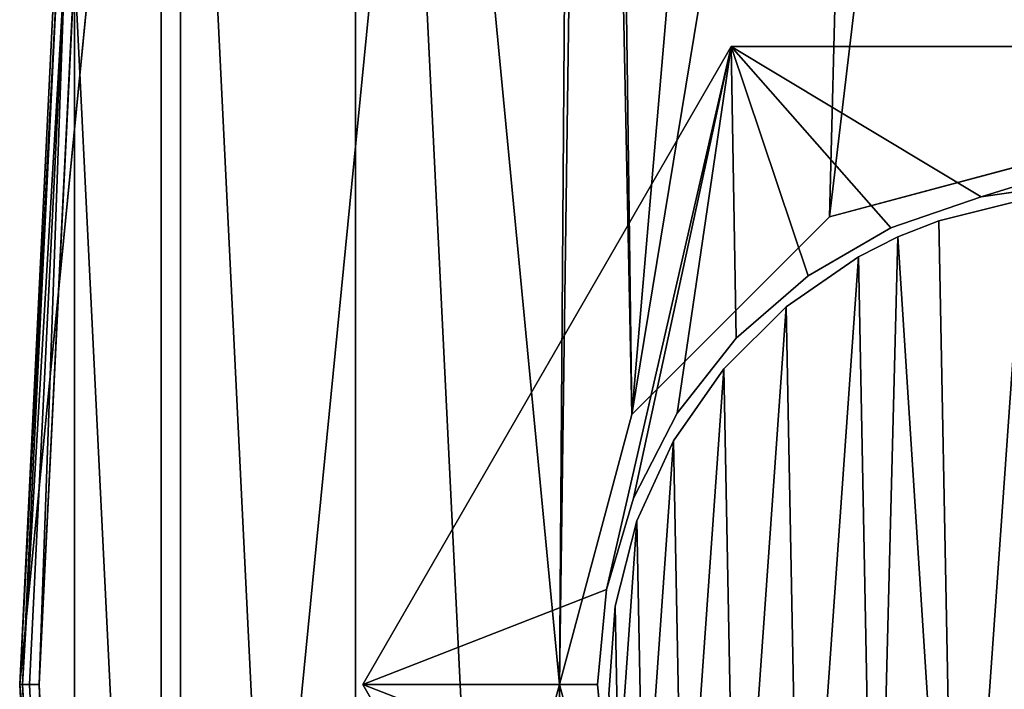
# Model space of a CAD drawing. Extents: x 1 to 151, y 1 to 151.
# Tile 14 of 256: x 0.75 to 10.78, y 75.7 to 82.52. Entities that reach past the tile are written whole.
import ezdxf

# ---------------------------------------------------------------- set-up
doc = ezdxf.new("R2010")
doc.units = 0
doc.header["$LTSCALE"] = 25.4
doc.layers.get('0').update_dxf_attribs({"color": 13, "linetype": 'CONTINUOUS'})

# ---------------------------------------------------------------- blocks, each defined once
blk = doc.blocks.new('MONTERREY-LED-9507_STL_1')
at = {"color": 250}
for p, q in [((2.191, 90.382), (0.75, 75.75)), ((2.191, 90.382), (0.75, 75.75)), ((0.75, 75.75, 15.3), (1.111, 83.101, 15.3)), ((1.111, 83.101, 15.3), (0.75, 75.75)), ((1.111, 83.101, 15.3), (0.75, 75.75)), ((0.75, 75.75, 15.3), (1.111, 83.101, 15.3)), ((1.138, 83.099, 15.4), (0.777, 75.75, 15.4)), ((1.138, 83.099, 15.4), (0.777, 75.75, 15.4)), ((1.211, 83.091, 15.473), (0.85, 75.75, 15.473)), ((1.211, 83.091, 15.473), (0.85, 75.75, 15.473)), ((1.31, 83.082, 15.5), (0.95, 75.75, 15.5)), ((1.31, 83.082, 15.5), (0.95, 75.75, 15.5)), ((9.002, 80.513, 15.5), (11.752, 81.25, 15.5)), ((11.752, 81.25), (9.002, 80.513)), ((9.002, 80.513, 15.5), (11.752, 81.25, 15.5)), ((11.752, 81.25), (9.002, 80.513)), ((6.989, 78.5, 15.5), (9.002, 80.513, 15.5)), ((9.002, 80.513), (6.989, 78.5)), ((6.989, 78.5, 15.5), (9.002, 80.513, 15.5)), ((9.002, 80.513), (6.989, 78.5)), ((9.002, 80.513, 15.5), (9.002, 80.513)), ((9.002, 80.513, 15.5), (9.002, 80.513)), ((6.252, 75.75, 15.5), (6.989, 78.5, 15.5)), ((6.989, 78.5), (6.252, 75.75)), ((6.252, 75.75, 15.5), (6.989, 78.5, 15.5)), ((6.989, 78.5), (6.252, 75.75)), ((6.989, 78.5, 15.5), (6.989, 78.5)), ((6.989, 78.5, 15.5), (6.989, 78.5)), ((1.111, 68.399, 15.3), (0.75, 75.75)), ((0.75, 75.75), (2.191, 61.118)), ((1.111, 68.399, 15.3), (0.75, 75.75, 15.3)), ((0.75, 75.75, 15.3), (0.75, 75.75)), ((1.111, 68.399, 15.3), (0.75, 75.75)), ((0.75, 75.75, 15.3), (0.75, 75.75)), ((0.75, 75.75), (2.191, 61.118)), ((0.75, 75.75, 15.3), (0.777, 75.75, 15.4)), ((1.111, 68.399, 15.3), (0.75, 75.75, 15.3)), ((0.75, 75.75, 15.3), (0.777, 75.75, 15.4)), ((0.777, 75.75, 15.4), (0.85, 75.75, 15.473)), ((0.777, 75.75, 15.4), (1.138, 68.401, 15.4)), ((0.777, 75.75, 15.4), (0.85, 75.75, 15.473)), ((0.777, 75.75, 15.4), (1.138, 68.401, 15.4)), ((0.85, 75.75, 15.473), (0.95, 75.75, 15.5)), ((0.85, 75.75, 15.473), (1.211, 68.409, 15.473)), ((0.85, 75.75, 15.473), (0.95, 75.75, 15.5)), ((0.85, 75.75, 15.473), (1.211, 68.409, 15.473)), ((0.95, 75.75, 15.5), (1.31, 68.418, 15.5)), ((0.95, 75.75, 15.5), (1.31, 68.418, 15.5)), ((6.989, 73, 15.5), (6.252, 75.75, 15.5)), ((6.252, 75.75), (6.989, 73)), ((6.252, 75.75, 15.5), (6.252, 75.75)), ((6.252, 75.75, 15.5), (6.252, 75.75)), ((6.989, 73, 15.5), (6.252, 75.75, 15.5)), ((6.252, 75.75), (6.989, 73))]:
    blk.add_line(p, q, dxfattribs=at)
at = {"color": 9}
for p, q in [((8, 82.25, 18.5), (4.247, 75.75, 18.5)), ((4.247, 75.75, 15.5), (8, 82.25, 15.5)), ((8, 82.25, 18.5), (4.247, 75.75, 18.5)), ((4.247, 75.75, 15.5), (8, 82.25, 15.5)), ((15.505, 82.25, 18.5), (8, 82.25, 18.5)), ((8, 82.25, 15.5), (15.505, 82.25, 15.5)), ((15.505, 82.25, 18.5), (8, 82.25, 18.5)), ((8, 82.25, 15.5), (15.505, 82.25, 15.5)), ((8, 82.25, 15.5), (8, 82.25, 18.5)), ((8, 82.25, 15.5), (8, 82.25, 18.5)), ((10.547, 80.719, 18.5), (11.509, 80.858, 18.5)), ((11.509, 80.858, 15.5), (10.547, 80.719, 15.5)), ((11.509, 80.858, 15.5), (10.547, 80.719, 15.5)), ((10.547, 80.719, 18.5), (11.509, 80.858, 18.5)), ((9.628, 80.401, 18.5), (10.547, 80.719, 18.5)), ((10.547, 80.719, 15.5), (9.628, 80.401, 15.5)), ((10.547, 80.719, 15.5), (9.628, 80.401, 15.5)), ((9.628, 80.401, 18.5), (10.547, 80.719, 18.5)), ((10.116, 80.475, 19.009), (10.986, 80.691, 19.009)), ((10.986, 80.691, 9.009), (10.116, 80.475, 9.009)), ((10.116, 80.475, 19.009), (10.986, 80.691, 19.009)), ((10.986, 80.691, 9.009), (10.116, 80.475, 9.009)), ((10.547, 80.719, 15.5), (10.547, 80.719, 18.5)), ((10.547, 80.719, 15.5), (10.547, 80.719, 18.5)), ((9.699, 80.309, 19.009), (10.116, 80.475, 19.009)), ((10.116, 80.475, 9.009), (9.699, 80.309, 9.009)), ((9.699, 80.309, 19.009), (10.116, 80.475, 19.009)), ((10.116, 80.475, 9.009), (9.699, 80.309, 9.009)), ((10.116, 80.475, 19.009), (10.116, 80.475, 9.009)), ((10.116, 80.475, 19.009), (10.116, 80.475, 9.009)), ((8.786, 79.915, 18.5), (9.628, 80.401, 18.5)), ((9.628, 80.401, 15.5), (8.786, 79.915, 15.5)), ((9.628, 80.401, 15.5), (8.786, 79.915, 15.5)), ((8.786, 79.915, 18.5), (9.628, 80.401, 18.5)), ((9.628, 80.401, 15.5), (9.628, 80.401, 18.5)), ((9.628, 80.401, 15.5), (9.628, 80.401, 18.5)), ((9.699, 80.309, 9.009), (9.299, 80.107, 9.009)), ((9.299, 80.107, 19.009), (9.699, 80.309, 19.009)), ((9.299, 80.107, 19.009), (9.699, 80.309, 19.009)), ((9.699, 80.309, 9.009), (9.299, 80.107, 9.009)), ((9.699, 80.309, 9.009), (9.699, 80.309, 19.009)), ((9.699, 80.309, 9.009), (9.699, 80.309, 19.009)), ((8.561, 79.599, 19.009), (9.299, 80.107, 19.009)), ((9.299, 80.107, 9.009), (8.561, 79.599, 9.009)), ((8.561, 79.599, 19.009), (9.299, 80.107, 19.009)), ((9.299, 80.107, 9.009), (8.561, 79.599, 9.009)), ((9.299, 80.107, 19.009), (9.299, 80.107, 9.009)), ((9.299, 80.107, 19.009), (9.299, 80.107, 9.009)), ((8.052, 79.279, 18.5), (8.786, 79.915, 18.5)), ((8.786, 79.915, 15.5), (8.052, 79.279, 15.5)), ((8.786, 79.915, 15.5), (8.052, 79.279, 15.5)), ((8.052, 79.279, 18.5), (8.786, 79.915, 18.5)), ((8.786, 79.915, 15.5), (8.786, 79.915, 18.5)), ((8.786, 79.915, 15.5), (8.786, 79.915, 18.5)), ((7.925, 78.967, 19.009), (8.561, 79.599, 19.009)), ((8.561, 79.599, 9.009), (7.925, 78.967, 9.009)), ((7.925, 78.967, 19.009), (8.561, 79.599, 19.009)), ((8.561, 79.599, 9.009), (7.925, 78.967, 9.009)), ((8.561, 79.599, 19.009), (8.561, 79.599, 9.009)), ((8.561, 79.599, 19.009), (8.561, 79.599, 9.009)), ((7.451, 78.515, 18.5), (8.052, 79.279, 18.5)), ((8.052, 79.279, 15.5), (7.451, 78.515, 15.5)), ((8.052, 79.279, 15.5), (7.451, 78.515, 15.5)), ((7.451, 78.515, 18.5), (8.052, 79.279, 18.5)), ((8.052, 79.279, 15.5), (8.052, 79.279, 18.5)), ((8.052, 79.279, 15.5), (8.052, 79.279, 18.5)), ((7.412, 78.232, 19.009), (7.925, 78.967, 19.009)), ((7.925, 78.967, 9.009), (7.412, 78.232, 9.009)), ((7.412, 78.232, 19.009), (7.925, 78.967, 19.009)), ((7.925, 78.967, 9.009), (7.412, 78.232, 9.009)), ((7.925, 78.967, 19.009), (7.925, 78.967, 9.009)), ((7.925, 78.967, 19.009), (7.925, 78.967, 9.009)), ((7.005, 77.65, 18.5), (7.451, 78.515, 18.5)), ((7.451, 78.515, 15.5), (7.005, 77.65, 15.5)), ((7.451, 78.515, 15.5), (7.005, 77.65, 15.5)), ((7.005, 77.65, 18.5), (7.451, 78.515, 18.5)), ((7.451, 78.515, 15.5), (7.451, 78.515, 18.5)), ((7.451, 78.515, 15.5), (7.451, 78.515, 18.5)), ((7.038, 77.417, 19.009), (7.412, 78.232, 19.009)), ((7.412, 78.232, 9.009), (7.038, 77.417, 9.009)), ((7.038, 77.417, 19.009), (7.412, 78.232, 19.009)), ((7.412, 78.232, 9.009), (7.038, 77.417, 9.009)), ((7.412, 78.232, 19.009), (7.412, 78.232, 9.009)), ((7.412, 78.232, 19.009), (7.412, 78.232, 9.009)), ((6.731, 76.718, 18.5), (7.005, 77.65, 18.5)), ((7.005, 77.65, 15.5), (6.731, 76.718, 15.5)), ((7.005, 77.65, 15.5), (6.731, 76.718, 15.5)), ((6.731, 76.718, 18.5), (7.005, 77.65, 18.5)), ((7.005, 77.65, 15.5), (7.005, 77.65, 18.5)), ((7.005, 77.65, 15.5), (7.005, 77.65, 18.5)), ((6.817, 76.548, 19.009), (7.038, 77.417, 19.009)), ((7.038, 77.417, 9.009), (6.817, 76.548, 9.009)), ((6.817, 76.548, 19.009), (7.038, 77.417, 19.009)), ((7.038, 77.417, 9.009), (6.817, 76.548, 9.009)), ((7.038, 77.417, 19.009), (7.038, 77.417, 9.009)), ((7.038, 77.417, 19.009), (7.038, 77.417, 9.009)), ((6.639, 75.75, 18.5), (6.731, 76.718, 18.5)), ((6.731, 76.718, 15.5), (6.639, 75.75, 15.5)), ((6.731, 76.718, 15.5), (6.639, 75.75, 15.5)), ((6.639, 75.75, 18.5), (6.731, 76.718, 18.5)), ((6.731, 76.718, 15.5), (6.731, 76.718, 18.5)), ((6.731, 76.718, 15.5), (6.731, 76.718, 18.5)), ((6.753, 75.654, 19.009), (6.817, 76.548, 19.009)), ((6.817, 76.548, 9.009), (6.753, 75.654, 9.009)), ((6.753, 75.654, 19.009), (6.817, 76.548, 19.009)), ((6.817, 76.548, 9.009), (6.753, 75.654, 9.009)), ((6.817, 76.548, 19.009), (6.817, 76.548, 9.009)), ((6.817, 76.548, 19.009), (6.817, 76.548, 9.009)), ((4.247, 75.75, 18.5), (8, 69.25, 18.5)), ((8, 69.25, 15.5), (4.247, 75.75, 15.5)), ((4.247, 75.75, 15.5), (4.247, 75.75, 18.5)), ((4.247, 75.75, 18.5), (8, 69.25, 18.5)), ((4.247, 75.75, 15.5), (4.247, 75.75, 18.5)), ((8, 69.25, 15.5), (4.247, 75.75, 15.5)), ((6.731, 74.782, 18.5), (6.639, 75.75, 18.5)), ((6.639, 75.75, 15.5), (6.731, 74.782, 15.5)), ((6.639, 75.75, 18.5), (6.639, 75.75, 15.5)), ((6.639, 75.75, 15.5), (6.731, 74.782, 15.5)), ((6.639, 75.75, 18.5), (6.639, 75.75, 15.5)), ((6.731, 74.782, 18.5), (6.639, 75.75, 18.5))]:
    blk.add_line(p, q, dxfattribs=at)
at = {"color": 250}
mesh = blk.add_polyface(dxfattribs=at)
corners = [(6.252, 75.75), (6.459, 47.049), (2.191, 61.118), (6.989, 73), (13.39, 34.082), (9.002, 70.987), (11.752, 70.25), (14.502, 70.987), (22.717, 22.717), (16.516, 73), (17.252, 75.75), (22.717, 128.783), (34.082, 138.11), (34.082, 13.39), (47.049, 145.041), (47.049, 6.459), (61.118, 149.309), (61.118, 2.191), (75.75, 150.75), (75.75, 0.75), (90.382, 149.309), (90.382, 2.191), (102.249, 131.173), (104.451, 145.041), (102.986, 133.924), (104.999, 135.937), (107.749, 136.674), (117.418, 138.11), (110.499, 135.937), (112.512, 133.924), (113.249, 131.173), (113.249, 20.327), (102.249, 20.327), (104.451, 6.459), (102.986, 17.576), (104.999, 15.563), (107.749, 14.826), (117.418, 13.39), (110.499, 15.563), (112.512, 17.576), (128.783, 128.783), (128.783, 22.717), (138.11, 117.418), (138.11, 34.082), (145.041, 104.451), (145.041, 47.049), (149.309, 90.382), (149.309, 61.118), (150.75, 75.75), (102.986, 128.424), (102.986, 23.076), (104.999, 126.41), (104.999, 25.09), (107.749, 125.674), (107.749, 25.827), (110.499, 126.41), (110.499, 25.09), (112.512, 128.424), (112.512, 23.076), (2.191, 90.382), (0.75, 75.75), (6.459, 104.451), (6.989, 78.5), (13.39, 117.418), (9.002, 80.513), (11.752, 81.25), (14.502, 80.513), (16.516, 78.5)]
mesh.append_faces([[corners[k] for k in face] for face in [(47, 46, 48), (59, 2, 60)]], dxfattribs={"vtx0": -1, "color": 250})
mesh.append_faces([[corners[k] for k in face] for face in [(1, 3, 4), (4, 7, 8), (8, 12, 13), (13, 14, 15), (15, 16, 17), (17, 18, 19), (19, 20, 21), (22, 23, 24), (24, 23, 25), (25, 23, 26), (26, 27, 28), (28, 27, 29), (29, 27, 30), (21, 32, 33), (33, 36, 37), (37, 40, 41), (41, 42, 43), (43, 44, 45), (45, 46, 47), (49, 32, 22), (32, 49, 50), (50, 51, 52), (52, 53, 54), (54, 55, 56), (56, 57, 58), (58, 30, 31), (0, 61, 62), (62, 63, 64), (64, 63, 65), (65, 63, 66), (66, 11, 67), (67, 11, 10)]], dxfattribs={"vtx0": -1, "vtx1": -1, "color": 250})
mesh.append_faces([[corners[k] for k in face] for face in [(8, 10, 11), (21, 20, 22), (30, 27, 31), (32, 21, 22), (37, 31, 27), (2, 61, 0)]], dxfattribs={"vtx0": -1, "vtx1": -1, "vtx2": -1, "color": 250})
mesh.append_faces([[corners[k] for k in face] for face in [(0, 1, 2), (1, 0, 3), (4, 3, 5), (4, 5, 6), (4, 6, 7), (8, 7, 9), (8, 9, 10), (8, 11, 12), (13, 12, 14), (15, 14, 16), (17, 16, 18), (19, 18, 20), (22, 20, 23), (26, 23, 27), (33, 32, 34), (33, 34, 35), (33, 35, 36), (37, 36, 38), (37, 38, 39), (37, 39, 31), (37, 27, 40), (41, 40, 42), (43, 42, 44), (45, 44, 46), (50, 49, 51), (52, 51, 53), (54, 53, 55), (56, 55, 57), (58, 57, 30), (2, 59, 61), (62, 61, 63), (66, 63, 11)]], dxfattribs={"vtx0": -1, "vtx2": -1, "color": 250})
mesh = blk.add_polyface(dxfattribs=at)
corners = [(1.31, 68.418, 15.5), (1.31, 83.082, 15.5), (0.95, 75.75, 15.5), (2.387, 61.157, 15.5), (2.387, 90.343, 15.5), (4.171, 54.037, 15.5), (4.171, 97.463, 15.5), (6.644, 47.125, 15.5), (6.252, 75.75, 15.5), (6.989, 73, 15.5), (9.782, 40.49, 15.5), (9.002, 70.987, 15.5), (11.752, 70.25, 15.5), (13.556, 34.193, 15.5), (14.502, 70.987, 15.5), (17.929, 28.297, 15.5), (16.516, 73, 15.5), (17.252, 75.75, 15.5), (21.55, 75.75, 15.5), (22.858, 128.642, 15.5), (17.929, 123.203, 15.5), (21.916, 82.042, 15.5), (23.011, 88.249, 15.5), (28.297, 133.571, 15.5), (24.819, 94.287, 15.5), (27.315, 100.075, 15.5), (30.467, 105.533, 15.5), (34.193, 137.944, 15.5), (34.23, 110.589, 15.5), (40.49, 141.718, 15.5), (38.556, 115.174, 15.5), (43.384, 119.225, 15.5), (47.125, 144.856, 15.5), (48.65, 122.689, 15.5), (54.037, 147.329, 15.5), (54.282, 125.517, 15.5), (61.157, 149.113, 15.5), (60.205, 127.673, 15.5), (66.338, 129.127, 15.5), (68.418, 150.19, 15.5), (72.599, 129.858, 15.5), (75.75, 150.55, 15.5), (78.901, 129.858, 15.5), (83.082, 150.19, 15.5), (85.162, 129.127, 15.5), (90.343, 149.113, 15.5), (91.295, 127.673, 15.5), (97.463, 147.329, 15.5), (97.218, 125.517, 15.5), (102.85, 122.689, 15.5), (102.249, 131.173, 15.5), (102.986, 128.424, 15.5), (108.116, 119.225, 15.5), (104.999, 126.41, 15.5), (107.749, 125.674, 15.5), (110.499, 126.41, 15.5), (112.944, 115.174, 15.5), (112.512, 128.424, 15.5), (113.249, 131.173, 15.5), (117.27, 110.589, 15.5), (104.375, 6.644, 15.5), (102.249, 20.327, 15.5), (97.463, 4.171, 15.5), (102.986, 17.576, 15.5), (104.999, 15.563, 15.5), (111.01, 9.782, 15.5), (107.749, 14.826, 15.5), (110.499, 15.563, 15.5), (112.512, 17.576, 15.5), (117.307, 13.556, 15.5), (113.249, 20.327, 15.5), (117.27, 40.911, 15.5), (121.033, 45.967, 15.5), (123.203, 17.929, 15.5), (124.185, 51.425, 15.5), (128.642, 22.858, 15.5), (126.681, 57.213, 15.5), (128.489, 63.251, 15.5), (129.584, 69.458, 15.5), (133.571, 28.297, 15.5), (129.95, 75.75, 15.5), (104.375, 144.856, 15.5), (102.986, 133.924, 15.5), (104.999, 135.937, 15.5), (111.01, 141.718, 15.5), (107.749, 136.674, 15.5), (110.499, 135.937, 15.5), (112.512, 133.924, 15.5), (117.307, 137.944, 15.5), (121.033, 105.533, 15.5), (123.203, 133.571, 15.5), (124.185, 100.075, 15.5), (128.642, 128.642, 15.5), (126.681, 94.287, 15.5), (128.489, 88.249, 15.5), (129.584, 82.042, 15.5), (133.571, 123.203, 15.5), (137.944, 34.193, 15.5), (137.944, 117.307, 15.5), (141.718, 40.49, 15.5), (141.718, 111.01, 15.5), (144.856, 47.125, 15.5), (144.856, 104.375, 15.5), (147.329, 54.037, 15.5), (147.329, 97.463, 15.5), (149.113, 61.157, 15.5), (149.113, 90.343, 15.5), (150.19, 68.418, 15.5), (150.19, 83.082, 15.5), (150.55, 75.75, 15.5), (6.644, 104.375, 15.5), (6.989, 78.5, 15.5), (9.782, 111.01, 15.5), (9.002, 80.513, 15.5), (11.752, 81.25, 15.5), (13.556, 117.307, 15.5), (14.502, 80.513, 15.5), (16.516, 78.5, 15.5), (22.858, 22.858, 15.5), (21.916, 69.458, 15.5), (23.011, 63.251, 15.5), (28.297, 17.929, 15.5), (24.819, 57.213, 15.5), (27.315, 51.425, 15.5), (30.467, 45.967, 15.5), (34.193, 13.556, 15.5), (34.23, 40.911, 15.5), (40.49, 9.782, 15.5), (38.556, 36.326, 15.5), (43.384, 32.275, 15.5), (47.125, 6.644, 15.5), (48.65, 28.811, 15.5), (54.037, 4.171, 15.5), (54.282, 25.983, 15.5), (61.157, 2.387, 15.5), (60.205, 23.827, 15.5), (66.338, 22.373, 15.5), (68.418, 1.31, 15.5), (72.599, 21.642, 15.5), (75.75, 0.95, 15.5), (78.901, 21.642, 15.5), (83.082, 1.31, 15.5), (85.162, 22.373, 15.5), (90.343, 2.387, 15.5), (91.295, 23.827, 15.5), (97.218, 25.983, 15.5), (102.85, 28.811, 15.5), (102.986, 23.076, 15.5), (108.116, 32.275, 15.5), (104.999, 25.09, 15.5), (107.749, 25.827, 15.5), (110.499, 25.09, 15.5), (112.944, 36.326, 15.5), (112.512, 23.076, 15.5)]
mesh.append_faces([[corners[k] for k in face] for face in [(0, 1, 2), (108, 107, 109)]], dxfattribs={"vtx0": -1, "color": 250})
mesh.append_faces([[corners[k] for k in face] for face in [(1, 3, 4), (4, 5, 6), (8, 7, 9), (9, 10, 11), (11, 10, 12), (12, 13, 14), (14, 15, 16), (16, 15, 17), (19, 22, 23), (23, 26, 27), (27, 28, 29), (29, 31, 32), (32, 33, 34), (34, 35, 36), (36, 38, 39), (39, 40, 41), (41, 42, 43), (43, 44, 45), (45, 46, 47), (50, 49, 51), (51, 52, 53), (53, 52, 54), (54, 52, 55), (55, 56, 57), (57, 56, 58), (60, 61, 62), (61, 60, 63), (63, 60, 64), (64, 65, 66), (66, 65, 67), (67, 65, 68), (68, 69, 70), (71, 69, 72), (72, 73, 74), (74, 75, 76), (76, 75, 77), (77, 75, 78), (78, 79, 80), (81, 83, 84), (84, 87, 88), (88, 89, 90), (90, 91, 92), (92, 95, 96), (96, 97, 98), (98, 99, 100), (100, 101, 102), (102, 103, 104), (104, 105, 106), (106, 107, 108), (110, 111, 112), (112, 114, 115), (115, 116, 20), (18, 118, 119), (119, 118, 120), (120, 121, 122), (122, 121, 123), (123, 121, 124), (124, 125, 126), (126, 127, 128), (128, 127, 129), (129, 130, 131), (131, 132, 133), (133, 134, 135), (135, 134, 136), (136, 137, 138), (138, 139, 140), (140, 141, 142), (142, 143, 144), (144, 62, 145), (145, 62, 146), (146, 147, 148), (148, 151, 152), (152, 70, 71)]], dxfattribs={"vtx0": -1, "vtx1": -1, "color": 250})
mesh.append_faces([[corners[k] for k in face] for face in [(6, 7, 8), (47, 49, 50), (70, 69, 71), (88, 58, 59), (96, 80, 79), (20, 17, 15), (20, 118, 18), (146, 62, 61)]], dxfattribs={"vtx0": -1, "vtx1": -1, "vtx2": -1, "color": 250})
mesh.append_faces([[corners[k] for k in face] for face in [(1, 0, 3), (4, 3, 5), (6, 5, 7), (9, 7, 10), (12, 10, 13), (14, 13, 15), (18, 19, 20), (19, 18, 21), (19, 21, 22), (23, 22, 24), (23, 24, 25), (23, 25, 26), (27, 26, 28), (29, 28, 30), (29, 30, 31), (32, 31, 33), (34, 33, 35), (36, 35, 37), (36, 37, 38), (39, 38, 40), (41, 40, 42), (43, 42, 44), (45, 44, 46), (47, 46, 48), (47, 48, 49), (51, 49, 52), (55, 52, 56), (58, 56, 59), (64, 60, 65), (68, 65, 69), (72, 69, 73), (74, 73, 75), (78, 75, 79), (50, 81, 47), (81, 50, 82), (81, 82, 83), (84, 83, 85), (84, 85, 86), (84, 86, 87), (88, 87, 58), (88, 59, 89), (90, 89, 91), (92, 91, 93), (92, 93, 94), (92, 94, 95), (96, 95, 80), (96, 79, 97), (98, 97, 99), (100, 99, 101), (102, 101, 103), (104, 103, 105), (106, 105, 107), (8, 110, 6), (110, 8, 111), (112, 111, 113), (112, 113, 114), (115, 114, 116), (20, 116, 117), (20, 117, 17), (20, 15, 118), (120, 118, 121), (124, 121, 125), (126, 125, 127), (129, 127, 130), (131, 130, 132), (133, 132, 134), (136, 134, 137), (138, 137, 139), (140, 139, 141), (142, 141, 143), (144, 143, 62), (146, 61, 147), (148, 147, 149), (148, 149, 150), (148, 150, 151), (152, 151, 153), (152, 153, 70)]], dxfattribs={"vtx0": -1, "vtx2": -1, "color": 250})
mesh = blk.add_polyface(dxfattribs=at)
corners = [(2.191, 90.382), (0.75, 75.75), (1.111, 83.101, 15.3)]
mesh.append_faces([[corners[k] for k in face] for face in [(0, 1, 2)]], dxfattribs={"color": 250})
mesh = blk.add_polyface(dxfattribs=at)
corners = [(1.111, 83.101, 15.3), (0.75, 75.75), (0.75, 75.75, 15.3)]
mesh.append_faces([[corners[k] for k in face] for face in [(0, 1, 2)]], dxfattribs={"color": 250})
mesh = blk.add_polyface(dxfattribs=at)
corners = [(1.138, 83.099, 15.4), (0.75, 75.75, 15.3), (0.777, 75.75, 15.4), (1.111, 83.101, 15.3)]
mesh.append_faces([[corners[k] for k in face] for face in [(0, 1, 2), (1, 0, 3)]], dxfattribs={"vtx0": -1, "color": 250})
mesh = blk.add_polyface(dxfattribs=at)
corners = [(1.211, 83.091, 15.473), (0.777, 75.75, 15.4), (0.85, 75.75, 15.473), (1.138, 83.099, 15.4)]
mesh.append_faces([[corners[k] for k in face] for face in [(0, 1, 2), (1, 0, 3)]], dxfattribs={"vtx0": -1, "color": 250})
mesh = blk.add_polyface(dxfattribs=at)
corners = [(0.95, 75.75, 15.5), (1.211, 83.091, 15.473), (0.85, 75.75, 15.473), (1.31, 83.082, 15.5)]
mesh.append_faces([[corners[k] for k in face] for face in [(0, 1, 2), (1, 0, 3)]], dxfattribs={"vtx0": -1, "color": 250})
at = {"color": 9}
mesh = blk.add_polyface(dxfattribs=at)
corners = [(4.247, 75.75, 18.5), (6.731, 74.782, 18.5), (6.639, 75.75, 18.5), (8, 69.25, 18.5), (7.005, 73.85, 18.5), (7.451, 72.985, 18.5), (8.052, 72.221, 18.5), (8.786, 71.585, 18.5), (9.628, 71.099, 18.5), (10.547, 70.781, 18.5), (15.505, 69.25, 18.5), (11.509, 70.642, 18.5), (12.48, 70.689, 18.5), (13.425, 70.918, 18.5), (14.309, 71.322, 18.5), (15.101, 71.885, 18.5), (15.772, 72.589, 18.5), (19.258, 75.75, 18.5), (16.298, 73.407, 18.5), (16.659, 74.309, 18.5), (16.843, 75.264, 18.5), (16.866, 75.75, 18.5), (6.731, 76.718, 18.5), (8, 82.25, 18.5), (7.005, 77.65, 18.5), (7.451, 78.515, 18.5), (8.052, 79.279, 18.5), (8.786, 79.915, 18.5), (9.628, 80.401, 18.5), (10.547, 80.719, 18.5), (15.505, 82.25, 18.5), (11.509, 80.858, 18.5), (12.48, 80.811, 18.5), (13.425, 80.582, 18.5), (14.309, 80.178, 18.5), (15.101, 79.615, 18.5), (15.772, 78.911, 18.5), (16.298, 78.093, 18.5), (16.659, 77.191, 18.5), (16.843, 76.236, 18.5)]
mesh.append_faces([[corners[k] for k in face] for face in [(1, 3, 4), (4, 3, 5), (5, 3, 6), (6, 3, 7), (7, 3, 8), (8, 3, 9), (9, 10, 11), (11, 10, 12), (12, 10, 13), (13, 10, 14), (14, 10, 15), (15, 10, 16), (16, 17, 18), (18, 17, 19), (19, 17, 20), (20, 17, 21), (0, 22, 23), (22, 0, 2), (23, 29, 30), (30, 36, 17)]], dxfattribs={"vtx0": -1, "vtx1": -1, "color": 9})
mesh.append_faces([[corners[k] for k in face] for face in [(0, 1, 2), (1, 0, 3), (9, 3, 10), (16, 10, 17), (23, 22, 24), (23, 24, 25), (23, 25, 26), (23, 26, 27), (23, 27, 28), (23, 28, 29), (30, 29, 31), (30, 31, 32), (30, 32, 33), (30, 33, 34), (30, 34, 35), (30, 35, 36), (17, 36, 37), (17, 37, 38), (17, 38, 39), (17, 39, 21)]], dxfattribs={"vtx0": -1, "vtx2": -1, "color": 9})
mesh = blk.add_polyface(dxfattribs=at)
corners = [(4.247, 75.75, 15.5), (6.731, 76.718, 15.5), (6.639, 75.75, 15.5), (8, 82.25, 15.5), (7.005, 77.65, 15.5), (7.451, 78.515, 15.5), (8.052, 79.279, 15.5), (8.786, 79.915, 15.5), (9.628, 80.401, 15.5), (10.547, 80.719, 15.5), (15.505, 82.25, 15.5), (11.509, 80.858, 15.5), (12.48, 80.811, 15.5), (13.425, 80.582, 15.5), (14.309, 80.178, 15.5), (15.101, 79.615, 15.5), (15.772, 78.911, 15.5), (19.258, 75.75, 15.5), (16.298, 78.093, 15.5), (16.659, 77.191, 15.5), (16.843, 76.236, 15.5), (16.866, 75.75, 15.5), (6.731, 74.782, 15.5), (8, 69.25, 15.5), (7.005, 73.85, 15.5), (7.451, 72.985, 15.5), (8.052, 72.221, 15.5), (8.786, 71.585, 15.5), (9.628, 71.099, 15.5), (10.547, 70.781, 15.5), (15.505, 69.25, 15.5), (11.509, 70.642, 15.5), (12.48, 70.689, 15.5), (13.425, 70.918, 15.5), (14.309, 71.322, 15.5), (15.101, 71.885, 15.5), (15.772, 72.589, 15.5), (16.298, 73.407, 15.5), (16.659, 74.309, 15.5), (16.843, 75.264, 15.5)]
mesh.append_faces([[corners[k] for k in face] for face in [(1, 3, 4), (4, 3, 5), (5, 3, 6), (6, 3, 7), (7, 3, 8), (8, 3, 9), (9, 10, 11), (11, 10, 12), (12, 10, 13), (13, 10, 14), (14, 10, 15), (15, 10, 16), (16, 17, 18), (18, 17, 19), (19, 17, 20), (20, 17, 21), (0, 22, 23), (22, 0, 2), (23, 29, 30), (30, 36, 17)]], dxfattribs={"vtx0": -1, "vtx1": -1, "color": 9})
mesh.append_faces([[corners[k] for k in face] for face in [(0, 1, 2), (1, 0, 3), (9, 3, 10), (16, 10, 17), (23, 22, 24), (23, 24, 25), (23, 25, 26), (23, 26, 27), (23, 27, 28), (23, 28, 29), (30, 29, 31), (30, 31, 32), (30, 32, 33), (30, 33, 34), (30, 34, 35), (30, 35, 36), (17, 36, 37), (17, 37, 38), (17, 38, 39), (17, 39, 21)]], dxfattribs={"vtx0": -1, "vtx2": -1, "color": 9})
mesh = blk.add_polyface(dxfattribs=at)
corners = [(8, 82.25, 18.5), (4.247, 75.75, 15.5), (4.247, 75.75, 18.5), (8, 82.25, 15.5)]
mesh.append_faces([[corners[k] for k in face] for face in [(0, 1, 2), (1, 0, 3)]], dxfattribs={"vtx0": -1, "color": 9})
mesh = blk.add_polyface(dxfattribs=at)
corners = [(8, 82.25, 18.5), (15.505, 82.25, 15.5), (8, 82.25, 15.5), (15.505, 82.25, 18.5)]
mesh.append_faces([[corners[k] for k in face] for face in [(0, 1, 2), (1, 0, 3)]], dxfattribs={"vtx0": -1, "color": 9})
at = {"color": 250}
mesh = blk.add_polyface(dxfattribs=at)
corners = [(11.752, 81.25, 15.5), (9.002, 80.513), (11.752, 81.25), (9.002, 80.513, 15.5)]
mesh.append_faces([[corners[k] for k in face] for face in [(0, 1, 2), (1, 0, 3)]], dxfattribs={"vtx0": -1, "color": 250})
at = {"color": 9}
mesh = blk.add_polyface(dxfattribs=at)
corners = [(11.509, 80.858, 18.5), (10.547, 80.719, 15.5), (11.509, 80.858, 15.5), (10.547, 80.719, 18.5)]
mesh.append_faces([[corners[k] for k in face] for face in [(0, 1, 2), (1, 0, 3)]], dxfattribs={"vtx0": -1, "color": 9})
mesh = blk.add_polyface(dxfattribs=at)
corners = [(6.851, 74.763, 19.009), (6.817, 76.548, 19.009), (6.753, 75.654, 19.009), (7.038, 77.417, 19.009), (7.106, 73.904, 19.009), (7.412, 78.232, 19.009), (7.51, 73.104, 19.009), (7.925, 78.967, 19.009), (8.051, 72.389, 19.009), (8.561, 79.599, 19.009), (8.711, 71.782, 19.009), (9.299, 80.107, 19.009), (9.468, 71.302, 19.009), (9.699, 80.309, 19.009), (10.299, 70.966, 19.009), (10.116, 80.475, 19.009), (10.986, 80.691, 19.009), (11.177, 70.783, 19.009), (11.881, 80.748, 19.009), (12.073, 70.76, 19.009), (12.771, 80.645, 19.009), (12.958, 70.898, 19.009), (13.629, 80.385, 19.009), (13.805, 71.191, 19.009), (14.426, 79.975, 19.009), (14.587, 71.631, 19.009), (15.138, 79.43, 19.009), (15.277, 72.203, 19.009), (15.74, 78.766, 19.009), (15.853, 72.889, 19.009), (16.215, 78.005, 19.009), (16.298, 73.667, 19.009), (16.546, 77.172, 19.009), (16.597, 74.513, 19.009), (16.723, 76.294, 19.009), (16.74, 75.397, 19.009)]
mesh.append_faces([[corners[k] for k in face] for face in [(0, 1, 2), (34, 33, 35)]], dxfattribs={"vtx0": -1, "color": 9})
mesh.append_faces([[corners[k] for k in face] for face in [(1, 0, 3), (3, 4, 5), (5, 6, 7), (7, 8, 9), (9, 10, 11), (11, 12, 13), (13, 14, 15), (15, 14, 16), (16, 17, 18), (18, 19, 20), (20, 21, 22), (22, 23, 24), (24, 25, 26), (26, 27, 28), (28, 29, 30), (30, 31, 32), (32, 33, 34)]], dxfattribs={"vtx0": -1, "vtx1": -1, "color": 9})
mesh.append_faces([[corners[k] for k in face] for face in [(3, 0, 4), (5, 4, 6), (7, 6, 8), (9, 8, 10), (11, 10, 12), (13, 12, 14), (16, 14, 17), (18, 17, 19), (20, 19, 21), (22, 21, 23), (24, 23, 25), (26, 25, 27), (28, 27, 29), (30, 29, 31), (32, 31, 33)]], dxfattribs={"vtx0": -1, "vtx2": -1, "color": 9})
mesh = blk.add_polyface(dxfattribs=at)
corners = [(6.817, 76.548, 9.009), (6.851, 74.763, 9.009), (6.753, 75.654, 9.009), (7.038, 77.417, 9.009), (7.106, 73.904, 9.009), (7.412, 78.232, 9.009), (7.51, 73.104, 9.009), (7.925, 78.967, 9.009), (8.051, 72.389, 9.009), (8.561, 79.599, 9.009), (8.711, 71.782, 9.009), (9.299, 80.107, 9.009), (9.468, 71.302, 9.009), (9.699, 80.309, 9.009), (10.299, 70.966, 9.009), (10.116, 80.475, 9.009), (10.986, 80.691, 9.009), (11.177, 70.783, 9.009), (11.881, 80.748, 9.009), (12.073, 70.76, 9.009), (12.771, 80.645, 9.009), (12.958, 70.898, 9.009), (13.629, 80.385, 9.009), (13.805, 71.191, 9.009), (14.426, 79.975, 9.009), (14.587, 71.631, 9.009), (15.138, 79.43, 9.009), (15.277, 72.203, 9.009), (15.74, 78.766, 9.009), (15.853, 72.889, 9.009), (16.215, 78.005, 9.009), (16.298, 73.667, 9.009), (16.546, 77.172, 9.009), (16.597, 74.513, 9.009), (16.723, 76.294, 9.009), (16.74, 75.397, 9.009)]
mesh.append_faces([[corners[k] for k in face] for face in [(0, 1, 2), (33, 34, 35)]], dxfattribs={"vtx0": -1, "color": 9})
mesh.append_faces([[corners[k] for k in face] for face in [(1, 3, 4), (4, 5, 6), (6, 7, 8), (8, 9, 10), (10, 11, 12), (12, 13, 14), (14, 16, 17), (17, 18, 19), (19, 20, 21), (21, 22, 23), (23, 24, 25), (25, 26, 27), (27, 28, 29), (29, 30, 31), (31, 32, 33)]], dxfattribs={"vtx0": -1, "vtx1": -1, "color": 9})
mesh.append_faces([[corners[k] for k in face] for face in [(1, 0, 3), (4, 3, 5), (6, 5, 7), (8, 7, 9), (10, 9, 11), (12, 11, 13), (14, 13, 15), (14, 15, 16), (17, 16, 18), (19, 18, 20), (21, 20, 22), (23, 22, 24), (25, 24, 26), (27, 26, 28), (29, 28, 30), (31, 30, 32), (33, 32, 34)]], dxfattribs={"vtx0": -1, "vtx2": -1, "color": 9})
mesh = blk.add_polyface(dxfattribs=at)
corners = [(10.547, 80.719, 18.5), (9.628, 80.401, 15.5), (10.547, 80.719, 15.5), (9.628, 80.401, 18.5)]
mesh.append_faces([[corners[k] for k in face] for face in [(0, 1, 2), (1, 0, 3)]], dxfattribs={"vtx0": -1, "color": 9})
mesh = blk.add_polyface(dxfattribs=at)
corners = [(10.116, 80.475, 19.009), (10.986, 80.691, 9.009), (10.116, 80.475, 9.009), (10.986, 80.691, 19.009)]
mesh.append_faces([[corners[k] for k in face] for face in [(0, 1, 2), (1, 0, 3)]], dxfattribs={"vtx0": -1, "color": 9})
at = {"color": 250}
mesh = blk.add_polyface(dxfattribs=at)
corners = [(9.002, 80.513, 15.5), (6.989, 78.5), (9.002, 80.513), (6.989, 78.5, 15.5)]
mesh.append_faces([[corners[k] for k in face] for face in [(0, 1, 2), (1, 0, 3)]], dxfattribs={"vtx0": -1, "color": 250})
at = {"color": 9}
mesh = blk.add_polyface(dxfattribs=at)
corners = [(9.699, 80.309, 19.009), (10.116, 80.475, 9.009), (9.699, 80.309, 9.009), (10.116, 80.475, 19.009)]
mesh.append_faces([[corners[k] for k in face] for face in [(0, 1, 2), (1, 0, 3)]], dxfattribs={"vtx0": -1, "color": 9})
mesh = blk.add_polyface(dxfattribs=at)
corners = [(9.628, 80.401, 18.5), (8.786, 79.915, 15.5), (9.628, 80.401, 15.5), (8.786, 79.915, 18.5)]
mesh.append_faces([[corners[k] for k in face] for face in [(0, 1, 2), (1, 0, 3)]], dxfattribs={"vtx0": -1, "color": 9})
mesh = blk.add_polyface(dxfattribs=at)
corners = [(9.299, 80.107, 19.009), (9.699, 80.309, 9.009), (9.299, 80.107, 9.009), (9.699, 80.309, 19.009)]
mesh.append_faces([[corners[k] for k in face] for face in [(0, 1, 2), (1, 0, 3)]], dxfattribs={"vtx0": -1, "color": 9})
mesh = blk.add_polyface(dxfattribs=at)
corners = [(8.561, 79.599, 19.009), (9.299, 80.107, 9.009), (8.561, 79.599, 9.009), (9.299, 80.107, 19.009)]
mesh.append_faces([[corners[k] for k in face] for face in [(0, 1, 2), (1, 0, 3)]], dxfattribs={"vtx0": -1, "color": 9})
mesh = blk.add_polyface(dxfattribs=at)
corners = [(8.786, 79.915, 18.5), (8.052, 79.279, 15.5), (8.786, 79.915, 15.5), (8.052, 79.279, 18.5)]
mesh.append_faces([[corners[k] for k in face] for face in [(0, 1, 2), (1, 0, 3)]], dxfattribs={"vtx0": -1, "color": 9})
mesh = blk.add_polyface(dxfattribs=at)
corners = [(7.925, 78.967, 19.009), (8.561, 79.599, 9.009), (7.925, 78.967, 9.009), (8.561, 79.599, 19.009)]
mesh.append_faces([[corners[k] for k in face] for face in [(0, 1, 2), (1, 0, 3)]], dxfattribs={"vtx0": -1, "color": 9})
mesh = blk.add_polyface(dxfattribs=at)
corners = [(8.052, 79.279, 15.5), (7.451, 78.515, 18.5), (7.451, 78.515, 15.5), (8.052, 79.279, 18.5)]
mesh.append_faces([[corners[k] for k in face] for face in [(0, 1, 2), (1, 0, 3)]], dxfattribs={"vtx0": -1, "color": 9})
mesh = blk.add_polyface(dxfattribs=at)
corners = [(7.925, 78.967, 19.009), (7.412, 78.232, 9.009), (7.412, 78.232, 19.009), (7.925, 78.967, 9.009)]
mesh.append_faces([[corners[k] for k in face] for face in [(0, 1, 2), (1, 0, 3)]], dxfattribs={"vtx0": -1, "color": 9})
at = {"color": 250}
mesh = blk.add_polyface(dxfattribs=at)
corners = [(6.989, 78.5), (6.252, 75.75, 15.5), (6.252, 75.75), (6.989, 78.5, 15.5)]
mesh.append_faces([[corners[k] for k in face] for face in [(0, 1, 2), (1, 0, 3)]], dxfattribs={"vtx0": -1, "color": 250})
at = {"color": 9}
mesh = blk.add_polyface(dxfattribs=at)
corners = [(7.451, 78.515, 15.5), (7.005, 77.65, 18.5), (7.005, 77.65, 15.5), (7.451, 78.515, 18.5)]
mesh.append_faces([[corners[k] for k in face] for face in [(0, 1, 2), (1, 0, 3)]], dxfattribs={"vtx0": -1, "color": 9})
mesh = blk.add_polyface(dxfattribs=at)
corners = [(7.412, 78.232, 19.009), (7.038, 77.417, 9.009), (7.038, 77.417, 19.009), (7.412, 78.232, 9.009)]
mesh.append_faces([[corners[k] for k in face] for face in [(0, 1, 2), (1, 0, 3)]], dxfattribs={"vtx0": -1, "color": 9})
mesh = blk.add_polyface(dxfattribs=at)
corners = [(7.005, 77.65, 15.5), (6.731, 76.718, 18.5), (6.731, 76.718, 15.5), (7.005, 77.65, 18.5)]
mesh.append_faces([[corners[k] for k in face] for face in [(0, 1, 2), (1, 0, 3)]], dxfattribs={"vtx0": -1, "color": 9})
mesh = blk.add_polyface(dxfattribs=at)
corners = [(7.038, 77.417, 19.009), (6.817, 76.548, 9.009), (6.817, 76.548, 19.009), (7.038, 77.417, 9.009)]
mesh.append_faces([[corners[k] for k in face] for face in [(0, 1, 2), (1, 0, 3)]], dxfattribs={"vtx0": -1, "color": 9})
mesh = blk.add_polyface(dxfattribs=at)
corners = [(6.731, 76.718, 15.5), (6.639, 75.75, 18.5), (6.639, 75.75, 15.5), (6.731, 76.718, 18.5)]
mesh.append_faces([[corners[k] for k in face] for face in [(0, 1, 2), (1, 0, 3)]], dxfattribs={"vtx0": -1, "color": 9})
mesh = blk.add_polyface(dxfattribs=at)
corners = [(6.817, 76.548, 19.009), (6.753, 75.654, 9.009), (6.753, 75.654, 19.009), (6.817, 76.548, 9.009)]
mesh.append_faces([[corners[k] for k in face] for face in [(0, 1, 2), (1, 0, 3)]], dxfattribs={"vtx0": -1, "color": 9})
at = {"color": 250}
mesh = blk.add_polyface(dxfattribs=at)
corners = [(0.75, 75.75), (2.191, 61.118), (1.111, 68.399, 15.3)]
mesh.append_faces([[corners[k] for k in face] for face in [(0, 1, 2)]], dxfattribs={"color": 250})
mesh = blk.add_polyface(dxfattribs=at)
corners = [(0.75, 75.75), (1.111, 68.399, 15.3), (0.75, 75.75, 15.3)]
mesh.append_faces([[corners[k] for k in face] for face in [(0, 1, 2)]], dxfattribs={"color": 250})
mesh = blk.add_polyface(dxfattribs=at)
corners = [(1.138, 68.401, 15.4), (0.75, 75.75, 15.3), (1.111, 68.399, 15.3), (0.777, 75.75, 15.4)]
mesh.append_faces([[corners[k] for k in face] for face in [(0, 1, 2), (1, 0, 3)]], dxfattribs={"vtx0": -1, "color": 250})
mesh = blk.add_polyface(dxfattribs=at)
corners = [(1.211, 68.409, 15.473), (0.777, 75.75, 15.4), (1.138, 68.401, 15.4), (0.85, 75.75, 15.473)]
mesh.append_faces([[corners[k] for k in face] for face in [(0, 1, 2), (1, 0, 3)]], dxfattribs={"vtx0": -1, "color": 250})
mesh = blk.add_polyface(dxfattribs=at)
corners = [(1.211, 68.409, 15.473), (0.95, 75.75, 15.5), (0.85, 75.75, 15.473), (1.31, 68.418, 15.5)]
mesh.append_faces([[corners[k] for k in face] for face in [(0, 1, 2), (1, 0, 3)]], dxfattribs={"vtx0": -1, "color": 250})
at = {"color": 9}
mesh = blk.add_polyface(dxfattribs=at)
corners = [(4.247, 75.75, 18.5), (8, 69.25, 15.5), (8, 69.25, 18.5), (4.247, 75.75, 15.5)]
mesh.append_faces([[corners[k] for k in face] for face in [(0, 1, 2), (1, 0, 3)]], dxfattribs={"vtx0": -1, "color": 9})
at = {"color": 250}
mesh = blk.add_polyface(dxfattribs=at)
corners = [(6.252, 75.75), (6.989, 73, 15.5), (6.989, 73), (6.252, 75.75, 15.5)]
mesh.append_faces([[corners[k] for k in face] for face in [(0, 1, 2), (1, 0, 3)]], dxfattribs={"vtx0": -1, "color": 250})
at = {"color": 9}
mesh = blk.add_polyface(dxfattribs=at)
corners = [(6.639, 75.75, 15.5), (6.731, 74.782, 18.5), (6.731, 74.782, 15.5), (6.639, 75.75, 18.5)]
mesh.append_faces([[corners[k] for k in face] for face in [(0, 1, 2), (1, 0, 3)]], dxfattribs={"vtx0": -1, "color": 9})

msp = doc.modelspace()

# ---------------------------------------------------------------- block references
at = {"color": 0}
msp.add_blockref('MONTERREY-LED-9507_STL_1', (0, 0), dxfattribs=at)

doc.saveas('drawing.dxf')
